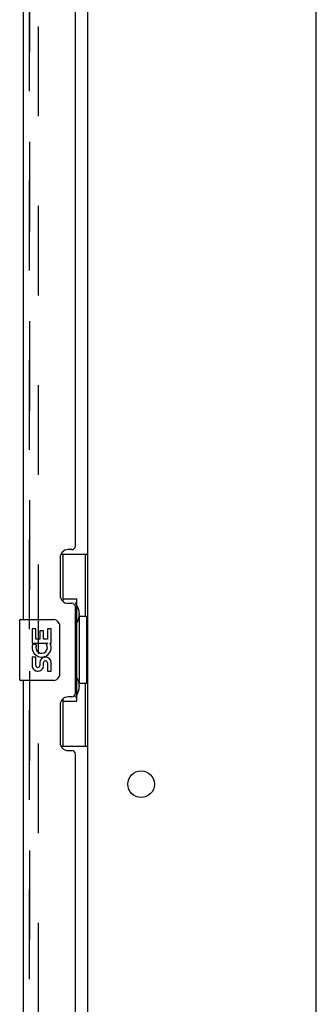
# Model space of a CAD drawing. Header units: inches. Extents: x 0 to 267, y 0 to 173.
# Tile 17 of 23: x 144.27 to 149.14, y 91.86 to 108.01. Entities that reach past the tile are written whole.
import ezdxf

# ---------------------------------------------------------------- set-up
doc = ezdxf.new("R2010")
doc.units = ezdxf.units.IN
doc.header["$LTSCALE"] = 14.6988
doc.header["$MEASUREMENT"] = 0
doc.linetypes.add('HIDDEN', pattern=[0.2, 0.1, -0.1])
doc.layers.get('0').update_dxf_attribs({"linetype": 'CONTINUOUS'})
for name, color, linetype in [('DEFAULT_2', 8, 'HIDDEN'), ('MASTER_DOOR_ASSEMBLY', 7, 'CONTINUOUS'), ('SLAVE_DOOR_ASSEMBLY', 7, 'CONTINUOUS')]:
    doc.layers.add(name, color=color, linetype=linetype)

msp = doc.modelspace()

# ---------------------------------------------------------------- linework, layer by layer
at = {"color": 3, "linetype": 'Continuous'}
for p, q in [((145.386, 58.368), (145.386, 119.472)), ((149.136, 57.045), (149.136, 119.42))]:
    msp.add_line(p, q, dxfattribs=at)
msp.add_circle((146.261, 95.47), 0.219, dxfattribs=at)
at = {"layer": 'DEFAULT_2', "color": 8, "linetype": 'HIDDEN'}
msp.add_line((144.574, 119.654), (144.574, 58.185), dxfattribs=at)
at = {"layer": 'MASTER_DOOR_ASSEMBLY', "color": 8, "linetype": 'HIDDEN'}
for p, q in [((144.432, 114.825), (144.432, 98.015)), ((144.432, 97.325), (144.432, 80.515))]:
    msp.add_line(p, q, dxfattribs=at)
at = {"layer": 'MASTER_DOOR_ASSEMBLY', "color": 3, "linetype": 'Continuous'}
for p, q in [((144.328, 114.67), (144.328, 98.17)), ((145.182, 99.377), (145.182, 113.462)), ((145.122, 99.317), (145.062, 99.317)), ((144.932, 99.187), (144.932, 98.567)), ((145.062, 98.437), (145.122, 98.437)), ((145.182, 96.962), (145.182, 98.377)), ((144.328, 97.17), (144.328, 80.67)), ((145.122, 96.902), (145.062, 96.902)), ((144.932, 96.772), (144.932, 96.152)), ((145.062, 96.022), (145.122, 96.022)), ((145.182, 81.877), (145.182, 95.962))]:
    msp.add_line(p, q, dxfattribs=at)
at = {"layer": 'MASTER_DOOR_ASSEMBLY', "color": 7, "linetype": 'Continuous'}
for p, q in [((144.946, 99.245), (145.386, 99.245)), ((144.982, 98.465), (144.982, 99.245)), ((145.347, 98.22), (145.347, 99.245)), ((144.982, 98.51), (145.209, 98.51)), ((145.209, 96.83), (145.209, 98.51)), ((145.246, 98.271), (145.246, 98.25)), ((145.246, 98.22), (145.246, 97.12)), ((145.369, 98.22), (145.246, 98.22)), ((145.369, 97.12), (145.369, 98.22)), ((144.268, 98.155), (144.268, 97.185)), ((144.283, 98.17), (144.823, 98.17)), ((144.923, 98.07), (144.923, 97.27)), ((144.471, 98.016), (144.471, 97.785)), ((144.534, 98.016), (144.471, 98.016)), ((144.534, 97.848), (144.534, 98.016)), ((144.597, 97.984), (144.597, 97.848)), ((144.658, 97.984), (144.597, 97.984)), ((144.658, 97.848), (144.658, 97.984)), ((144.723, 98.016), (144.723, 97.848)), ((144.786, 98.016), (144.723, 98.016)), ((144.786, 97.785), (144.786, 98.016)), ((144.471, 97.785), (144.733, 97.785)), ((144.542, 97.749), (144.484, 97.774)), ((144.597, 97.848), (144.534, 97.848)), ((144.723, 97.848), (144.658, 97.848)), ((144.733, 97.785), (144.706, 97.766)), ((144.768, 97.785), (144.786, 97.785)), ((144.471, 97.555), (144.471, 97.418)), ((144.534, 97.555), (144.471, 97.555)), ((144.534, 97.418), (144.534, 97.555)), ((144.597, 97.46), (144.597, 97.418)), ((144.658, 97.398), (144.658, 97.467)), ((144.723, 97.46), (144.723, 97.324)), ((144.786, 97.324), (144.786, 97.46)), ((144.723, 97.324), (144.786, 97.324)), ((144.823, 97.17), (144.283, 97.17)), ((145.369, 97.12), (145.246, 97.12)), ((145.246, 97.09), (145.246, 97.069)), ((145.347, 96.095), (145.347, 97.12)), ((144.982, 96.095), (144.982, 96.875)), ((144.982, 96.83), (145.209, 96.83)), ((144.946, 96.095), (145.386, 96.095))]:
    msp.add_line(p, q, dxfattribs=at)
for points in [[(145.173, 98.409), (145.176, 98.412), (145.181, 98.421), (145.186, 98.429), (145.19, 98.436), (145.194, 98.443), (145.197, 98.449), (145.2, 98.455), (145.203, 98.461), (145.205, 98.466), (145.207, 98.471), (145.208, 98.475), (145.209, 98.479), (145.209, 98.483), (145.209, 98.486)], [(144.917, 98.106), (144.919, 98.1), (144.92, 98.094), (144.922, 98.088), (144.923, 98.082), (144.923, 98.076), (144.923, 98.07)], [(144.923, 97.27), (144.923, 97.264), (144.923, 97.257), (144.922, 97.251), (144.92, 97.245), (144.919, 97.239), (144.917, 97.234)], [(145.209, 96.854), (145.209, 96.857), (145.209, 96.861), (145.208, 96.865), (145.207, 96.869), (145.205, 96.874), (145.203, 96.879), (145.2, 96.884), (145.197, 96.89), (145.194, 96.897), (145.19, 96.904), (145.186, 96.911), (145.181, 96.919), (145.176, 96.927), (145.173, 96.931)]]:
    msp.add_lwpolyline(points, dxfattribs=at)
at = {"layer": 'MASTER_DOOR_ASSEMBLY', "color": 3, "linetype": 'Continuous'}
for centre, radius, start, end in [((145.062, 99.187), 0.13, 90, 180), ((145.122, 99.377), 0.06, 270, 360), ((145.062, 98.567), 0.13, 180, 270), ((145.122, 98.377), 0.06, 0, 90), ((145.062, 96.772), 0.13, 90, 180), ((145.122, 96.962), 0.06, 270, 360), ((145.062, 96.152), 0.13, 180, 270), ((145.122, 95.962), 0.06, 0, 90)]:
    msp.add_arc(centre, radius, start, end, dxfattribs=at)
at = {"layer": 'MASTER_DOOR_ASSEMBLY', "color": 7, "linetype": 'Continuous'}
for centre, radius, start, end in [((144.283, 98.155), 0.015, 90, 180), ((144.823, 98.07), 0.1, 21.205, 90), ((144.629, 97.712), 0.157, 156.5966, 341.8791), ((144.629, 97.712), 0.0943, 156.5966, 35.1122), ((144.629, 97.712), 0.157, 25.737, 27.8532), ((144.632, 97.712), 0.154, 341.4199, 26.1963), ((144.691, 97.46), 0.0943, 0, 180), ((144.566, 97.418), 0.0943, 180, 248.6704), ((144.566, 97.418), 0.0943, 248.6999, 347.4338), ((144.566, 97.418), 0.0314, 180, 0.0485), ((144.692, 97.455), 0.0362, 83.4285, 161.7628), ((144.691, 97.46), 0.0314, 0, 81.2295), ((144.823, 97.27), 0.1, 270, 338.7946), ((144.283, 97.185), 0.015, 180, 270)]:
    msp.add_arc(centre, radius, start, end, dxfattribs=at)
for centre, start_param, end_param in [((145.142, 98.26), -1.51401, -0.699287), ((145.142, 98.26), -2.442306, -1.627583), ((145.142, 97.079), -1.51401, -0.699287), ((145.142, 97.079), -2.442306, -1.627583)]:
    msp.add_ellipse(centre, major_axis=(0, 0.18), ratio=0.579493, start_param=start_param, end_param=end_param, dxfattribs=at)
at = {"layer": 'SLAVE_DOOR_ASSEMBLY', "color": 8, "linetype": 'HIDDEN'}
for p, q in [((144.432, 98.015), (144.432, 114.825)), ((144.432, 80.515), (144.432, 97.325))]:
    msp.add_line(p, q, dxfattribs=at)

doc.saveas('drawing.dxf')
